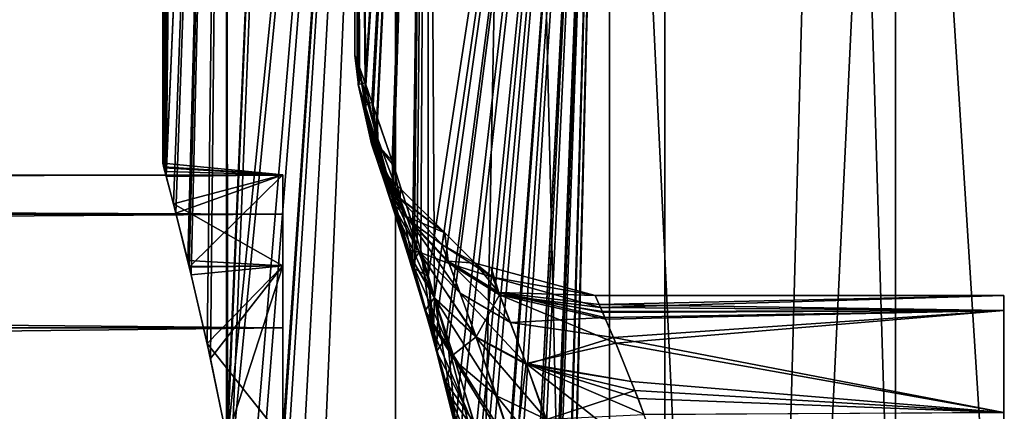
# Model space of a CAD drawing. Extents: x 0 to 200, y 18 to 95.
# Tile 208 of 256: x 159.2 to 163.3, y 87.74 to 89.37. Entities that reach past the tile are written whole.
import ezdxf

# ---------------------------------------------------------------- set-up
doc = ezdxf.new("R2010")
doc.units = 0

msp = doc.modelspace()

# ---------------------------------------------------------------- linework, layer by layer
for points in [[(159.812012, 94.527016, 46.235092), (159.799988, 94.527016, 46), (159.805054, 88.75811, 46.235542)], [(159.799988, 94.527016, 46), (159.799988, 88.777016, 46), (159.805054, 88.75811, 46.235542)], [(159.799988, 88.777016, 46), (159.799988, 94.527016, 46), (159.804092, 88.761772, 45.764431)], [(159.799988, 94.527016, 46), (159.801849, 94.527016, 45.764389), (159.804092, 88.761772, 45.764431)], [(159.804092, 88.761772, 45.764431), (159.801849, 94.527016, 45.764389), (159.809067, 88.743263, 45.478348)], [(159.801849, 94.527016, 45.764389), (159.878113, 94.527016, 44.471134), (159.809067, 88.743263, 45.478348)], [(159.812012, 94.527016, 46.235092), (159.805054, 88.75811, 46.235542), (159.813385, 88.727051, 46.622452)], [(159.809067, 88.743263, 45.478348), (159.878113, 94.527016, 44.471134), (159.814636, 88.722099, 45.378838)], [(159.878113, 94.527016, 47.528866), (159.812012, 94.527016, 46.235092), (159.813385, 88.727051, 46.622452)], [(159.878113, 94.527016, 47.528866), (159.813385, 88.727051, 46.622452), (159.813873, 88.72525, 46.644978)], [(160.065689, 94.527016, 48.810719), (159.813873, 88.72525, 46.644978), (159.854568, 88.569794, 47.278343)], [(160.065689, 94.527016, 48.810719), (159.878113, 94.527016, 47.528866), (159.813873, 88.72525, 46.644978)], [(159.814636, 88.722099, 45.378838), (160.065689, 94.527016, 43.189281), (159.844482, 88.608688, 44.845638)], [(159.878113, 94.527016, 44.471134), (160.065689, 94.527016, 43.189281), (159.814636, 88.722099, 45.378838)], [(159.844482, 88.608688, 44.845638), (160.065689, 94.527016, 43.189281), (159.904205, 88.372498, 44.234932)], [(160.065689, 94.527016, 48.810719), (159.854568, 88.569794, 47.278343), (159.910568, 88.345367, 47.806679)], [(159.904205, 88.372498, 44.234932), (160.065689, 94.527016, 43.189281), (159.910034, 88.347527, 44.192852)], [(159.910034, 88.347527, 44.192852), (160.065689, 94.527016, 43.189281), (159.984924, 88.02655, 43.651913)], [(160.065689, 94.527016, 48.810719), (159.910568, 88.345367, 47.806679), (159.918686, 88.312836, 47.883251)], [(160.065689, 94.527016, 48.810719), (159.918686, 88.312836, 47.883251), (159.998718, 87.964081, 48.433529)], [(159.984924, 88.02655, 43.651913), (160.065689, 94.527016, 43.189281), (160.065979, 87.640602, 43.189335)], [(160.065689, 94.527016, 48.810719), (159.998718, 87.964081, 48.433529), (160.067001, 87.631355, 48.810478)], [(160.068298, 87.62957, 43.176113), (160.065689, 94.527016, 43.189281), (160.069321, 87.624695, 43.170269)], [(160.065689, 94.527016, 43.189281), (160.363159, 94.527016, 41.928394), (160.069321, 87.624695, 43.170269)], [(160.065979, 87.640602, 43.189335), (160.065689, 94.527016, 43.189281), (160.068298, 87.62957, 43.176113)], [(160.363159, 94.527016, 50.071606), (160.065689, 94.527016, 48.810719), (160.067001, 87.631355, 48.810478)], [(160.363159, 94.527016, 50.071606), (160.067001, 87.631355, 48.810478), (160.068573, 87.623734, 48.819111)], [(160.363159, 94.527016, 50.071606), (160.068573, 87.623734, 48.819111), (160.085709, 87.540245, 48.913696)], [(160.069321, 87.624695, 43.170269), (160.768326, 94.527016, 40.697876), (160.152069, 87.168365, 42.769188)], [(160.363159, 94.527016, 41.928394), (160.768326, 94.527016, 40.697876), (160.069321, 87.624695, 43.170269)], [(160.768326, 94.527016, 51.302124), (160.085709, 87.540245, 48.913696), (160.176376, 87.017761, 49.339134)], [(160.768326, 94.527016, 51.302124), (160.363159, 94.527016, 50.071606), (160.085709, 87.540245, 48.913696)], [(160.152069, 87.168365, 42.769188), (160.768326, 94.527016, 40.697876), (160.231384, 86.633217, 42.429173)], [(160.768326, 94.527016, 51.302124), (160.176376, 87.017761, 49.339134), (160.23027, 86.629608, 49.564053)], [(160.768326, 94.527016, 51.302124), (160.23027, 86.629608, 49.564053), (160.251266, 86.47847, 49.65163)], [(160.231384, 86.633217, 42.429173), (160.768326, 94.527016, 40.697876), (160.234604, 86.611511, 42.415382)], [(160.234604, 86.611511, 42.415382), (160.768326, 94.527016, 40.697876), (160.299988, 86.012512, 42.159428)], [(160.768326, 94.527016, 51.302124), (160.251266, 86.47847, 49.65163), (160.299988, 86.012512, 49.840572)], [(160.299988, 83.441521, 42.159428), (160.768326, 94.527016, 40.697876), (160.768326, 68.227013, 40.697876)], [(160.768326, 94.527016, 51.302124), (160.299988, 83.441521, 49.840572), (160.768326, 68.227013, 51.302124)], [(160.299988, 86.012512, 42.159428), (160.768326, 94.527016, 40.697876), (160.299988, 83.441521, 42.159428)], [(160.768326, 94.527016, 51.302124), (160.299988, 86.012512, 49.840572), (160.299988, 83.441521, 49.840572)], [(160.768326, 68.227013, 40.697876), (161.278168, 94.527016, 39.506912), (161.88887, 68.227013, 38.36438)], [(160.768326, 94.527016, 40.697876), (161.278168, 94.527016, 39.506912), (160.768326, 68.227013, 40.697876)], [(161.278168, 94.527016, 52.493088), (160.768326, 94.527016, 51.302124), (160.768326, 68.227013, 51.302124)], [(161.88887, 68.227013, 53.63562), (161.278168, 94.527016, 52.493088), (160.768326, 68.227013, 51.302124)], [(161.278168, 94.527016, 39.506912), (161.88887, 94.527016, 38.36438), (161.88887, 68.227013, 38.36438)], [(161.88887, 94.527016, 53.63562), (161.278168, 94.527016, 52.493088), (161.88887, 68.227013, 53.63562)], [(161.88887, 68.227013, 38.36438), (162.595871, 94.527016, 37.278801), (163.393906, 68.227013, 36.258278)], [(161.88887, 94.527016, 38.36438), (162.595871, 94.527016, 37.278801), (161.88887, 68.227013, 38.36438)], [(162.595871, 94.527016, 54.721199), (161.88887, 94.527016, 53.63562), (161.88887, 68.227013, 53.63562)], [(163.393906, 68.227013, 55.741722), (162.595871, 94.527016, 54.721199), (161.88887, 68.227013, 53.63562)], [(162.595871, 94.527016, 37.278801), (163.393906, 94.527016, 36.258278), (163.393906, 68.227013, 36.258278)], [(163.393906, 94.527016, 55.741722), (162.595871, 94.527016, 54.721199), (163.393906, 68.227013, 55.741722)], [(160.599991, 89.22702, 46), (160.604355, 93.22702, 46.352154), (160.609055, 89.202255, 46.352032)], [(160.604355, 93.22702, 45.647846), (160.599991, 93.22702, 46), (160.608688, 89.20327, 45.647953)], [(160.599991, 93.22702, 46), (160.599991, 89.22702, 46), (160.608688, 89.20327, 45.647953)], [(160.599991, 93.22702, 46), (160.604355, 93.22702, 46.352154), (160.599991, 89.22702, 46)], [(160.604355, 93.22702, 46.352154), (160.902222, 93.22702, 48.914059), (160.645737, 89.100182, 47.078079)], [(160.618774, 89.175697, 46.729759), (160.604355, 93.22702, 46.352154), (160.645737, 89.100182, 47.078079)], [(160.604355, 93.22702, 45.647846), (160.617294, 89.179787, 45.299702), (160.641754, 89.11142, 44.971428)], [(160.902222, 93.22702, 43.085941), (160.604355, 93.22702, 45.647846), (160.641754, 89.11142, 44.971428)], [(160.613983, 89.188797, 46.543457), (160.604355, 93.22702, 46.352154), (160.618774, 89.175697, 46.729759)], [(160.604355, 93.22702, 45.647846), (160.612793, 89.19207, 45.48188), (160.617294, 89.179787, 45.299702)], [(160.609055, 89.202255, 46.352032), (160.604355, 93.22702, 46.352154), (160.613983, 89.188797, 46.543457)], [(160.604355, 93.22702, 45.647846), (160.608688, 89.20327, 45.647953), (160.612793, 89.19207, 45.48188)], [(160.902222, 93.22702, 43.085941), (160.641754, 89.11142, 44.971428), (160.670166, 89.032021, 44.590172)], [(160.645737, 89.100182, 47.078079), (160.902222, 93.22702, 48.914059), (160.675461, 89.016968, 47.461868)], [(160.902222, 93.22702, 43.085941), (160.670166, 89.032021, 44.590172), (160.691544, 88.96981, 44.418041)], [(160.675461, 89.016968, 47.461868), (160.902222, 93.22702, 48.914059), (160.693329, 88.964783, 47.601788)], [(160.902222, 93.22702, 43.085941), (160.691544, 88.96981, 44.418041), (160.75441, 88.786774, 43.911648)], [(160.693329, 88.964783, 47.601788), (160.902222, 93.22702, 48.914059), (160.761215, 88.766418, 48.133587)], [(160.902222, 93.22702, 43.085941), (160.75441, 88.786774, 43.911648), (160.759018, 88.772476, 43.884693)], [(160.902222, 93.22702, 43.085941), (160.759018, 88.772476, 43.884693), (160.847321, 88.49852, 43.368073)], [(160.761215, 88.766418, 48.133587), (160.902222, 93.22702, 48.914059), (160.84053, 88.518272, 48.585701)], [(160.84053, 88.518272, 48.585701), (160.902222, 93.22702, 48.914059), (160.873459, 88.41526, 48.77338)], [(160.902222, 93.22702, 43.085941), (160.847321, 88.49852, 43.368073), (160.858337, 88.464348, 43.303631)], [(160.902222, 93.22702, 43.085941), (160.858337, 88.464348, 43.303631), (160.904938, 88.306129, 43.086529)], [(160.873459, 88.41526, 48.77338), (160.902222, 93.22702, 48.914059), (160.90416, 88.309898, 48.913635)], [(160.902222, 93.22702, 48.914059), (161.658554, 93.22702, 51.379829), (160.930557, 88.219276, 49.034256)], [(160.90416, 88.309898, 48.913635), (160.902222, 93.22702, 48.914059), (160.930557, 88.219276, 49.034256)], [(161.658554, 93.22702, 40.620171), (160.902222, 93.22702, 43.085941), (160.904938, 88.306129, 43.086529)], [(161.658554, 93.22702, 40.620171), (160.904938, 88.306129, 43.086529), (160.946259, 88.165787, 42.89394)], [(160.930557, 88.219276, 49.034256), (161.658554, 93.22702, 51.379829), (160.988373, 88.020882, 49.298344)], [(161.658554, 93.22702, 40.620171), (160.946259, 88.165787, 42.89394), (160.979492, 88.052948, 42.739094)], [(161.658554, 93.22702, 40.620171), (160.979492, 88.052948, 42.739094), (161.049805, 87.780029, 42.464622)], [(160.988373, 88.020882, 49.298344), (161.658554, 93.22702, 51.379829), (161.032623, 87.850212, 49.471649)], [(161.032623, 87.850212, 49.471649), (161.658554, 93.22702, 51.379829), (161.097549, 87.599731, 49.725998)], [(161.658554, 93.22702, 40.620171), (161.049805, 87.780029, 42.464622), (161.114044, 87.530701, 42.213867)], [(161.097549, 87.599731, 49.725998), (161.658554, 93.22702, 51.379829), (161.135071, 87.430954, 49.856598)], [(161.658554, 93.22702, 40.620171), (161.114044, 87.530701, 42.213867), (161.153, 87.354057, 42.079163)], [(161.135071, 87.430954, 49.856598), (161.658554, 93.22702, 51.379829), (161.209564, 87.095917, 50.115845)], [(161.658554, 93.22702, 40.620171), (161.153, 87.354057, 42.079163), (161.205521, 87.115868, 41.897507)], [(161.658554, 93.22702, 40.620171), (161.205521, 87.115868, 41.897507), (161.249222, 86.871971, 41.758892)], [(161.209564, 87.095917, 50.115845), (161.658554, 93.22702, 51.379829), (161.232285, 86.968254, 50.187782)], [(161.232285, 86.968254, 50.187782), (161.658554, 93.22702, 51.379829), (161.311508, 86.523209, 50.438553)], [(161.658554, 93.22702, 40.620171), (161.249222, 86.871971, 41.758892), (161.310272, 86.53112, 41.565178)], [(161.658554, 93.22702, 40.620171), (161.310272, 86.53112, 41.565178), (161.332764, 86.356163, 41.498749)], [(161.311508, 86.523209, 50.438553), (161.658554, 93.22702, 51.379829), (161.318634, 86.468689, 50.45966)], [(161.318634, 86.468689, 50.45966), (161.658554, 93.22702, 51.379829), (161.383423, 85.973358, 50.651405)], [(161.658554, 93.22702, 40.620171), (161.332764, 86.356163, 41.498749), (161.389893, 85.911697, 41.329987)], [(161.383423, 85.973358, 50.651405), (161.658554, 93.22702, 51.379829), (161.387268, 85.925179, 50.662323)], [(161.387268, 85.925179, 50.662323), (161.658554, 93.22702, 51.379829), (161.434692, 85.332176, 50.796741)], [(161.658554, 93.22702, 40.620171), (161.389893, 85.911697, 41.329987), (161.397583, 85.812981, 41.308197)], [(161.658554, 93.22702, 40.620171), (161.397583, 85.812981, 41.308197), (161.433777, 85.349113, 41.205795)], [(161.658554, 93.22702, 40.620171), (161.433777, 85.349113, 41.205795), (161.436356, 85.247108, 41.198639)], [(161.434692, 85.332176, 50.796741), (161.658554, 93.22702, 51.379829), (161.45015, 84.783119, 50.839645)], [(161.658554, 93.22702, 40.620171), (161.436356, 85.247108, 41.198639), (161.450546, 84.686218, 41.159286)], [(161.45015, 84.783119, 50.839645), (161.658554, 93.22702, 51.379829), (161.450531, 84.769722, 50.840694)], [(161.450531, 84.769722, 50.840694), (161.658554, 93.22702, 51.379829), (161.658554, 68.227013, 51.379829)], [(161.658554, 93.22702, 40.620171), (161.450546, 84.686218, 41.159286), (161.658554, 68.227013, 40.620171)], [(162.848434, 93.22702, 38.331882), (161.658554, 68.227013, 40.620171), (162.848434, 68.227013, 38.331882)], [(162.848434, 93.22702, 38.331882), (161.658554, 93.22702, 40.620171), (161.658554, 68.227013, 40.620171)], [(161.658554, 93.22702, 51.379829), (162.848434, 68.227013, 53.668121), (161.658554, 68.227013, 51.379829)], [(161.658554, 93.22702, 51.379829), (162.848434, 93.22702, 53.668121), (162.848434, 68.227013, 53.668121)], [(164.432587, 93.22702, 36.296562), (162.848434, 68.227013, 38.331882), (164.432587, 68.227013, 36.296562)], [(164.432587, 93.22702, 36.296562), (162.848434, 93.22702, 38.331882), (162.848434, 68.227013, 38.331882)], [(162.848434, 93.22702, 53.668121), (164.432587, 68.227013, 55.703442), (162.848434, 68.227013, 53.668121)], [(162.848434, 93.22702, 53.668121), (164.432587, 93.22702, 55.703442), (164.432587, 68.227013, 55.703442)], [(160.623581, 89.138962, 46), (160.599991, 89.22702, 46), (160.614792, 89.10157, 46.533035)], [(160.599991, 89.22702, 46), (160.609055, 89.202255, 46.352032), (160.614792, 89.10157, 46.533035)], [(160.608688, 89.20327, 45.647953), (160.599991, 89.22702, 46), (160.623581, 89.138962, 46)], [(160.608688, 89.20327, 45.647953), (160.623581, 89.138962, 46), (160.613846, 89.104485, 45.491821)], [(160.612793, 89.19207, 45.48188), (160.608688, 89.20327, 45.647953), (160.613846, 89.104485, 45.491821)], [(160.609055, 89.202255, 46.352032), (160.613983, 89.188797, 46.543457), (160.614792, 89.10157, 46.533035)], [(160.617294, 89.179787, 45.299702), (160.612793, 89.19207, 45.48188), (160.613846, 89.104485, 45.491821)], [(160.613983, 89.188797, 46.543457), (160.618774, 89.175697, 46.729759), (160.614792, 89.10157, 46.533035)], [(160.641754, 89.11142, 44.971428), (160.617294, 89.179787, 45.299702), (160.613846, 89.104485, 45.491821)], [(160.614792, 89.10157, 46.533035), (160.618774, 89.175697, 46.729759), (160.645416, 89.005989, 47.056343)], [(160.618774, 89.175697, 46.729759), (160.645737, 89.100182, 47.078079), (160.645416, 89.005989, 47.056343)], [(160.613846, 89.104485, 45.491821), (160.623581, 89.138962, 46), (160.668304, 88.861328, 45.52002)], [(160.641754, 89.11142, 44.971428), (160.613846, 89.104485, 45.491821), (160.641724, 89.017563, 44.992027)], [(160.613846, 89.104485, 45.491821), (160.668304, 88.861328, 45.52002), (160.696091, 88.779221, 45.047958)], [(160.641724, 89.017563, 44.992027), (160.613846, 89.104485, 45.491821), (160.696091, 88.779221, 45.047958)], [(160.623581, 89.138962, 46), (160.614792, 89.10157, 46.533035), (160.66925, 88.858574, 46.503456)], [(160.688431, 88.89695, 46), (160.623581, 89.138962, 46), (160.66925, 88.858574, 46.503456)], [(160.623581, 89.138962, 46), (160.688431, 88.89695, 46), (160.668304, 88.861328, 45.52002)], [(160.670166, 89.032021, 44.590172), (160.641754, 89.11142, 44.971428), (160.641724, 89.017563, 44.992027)], [(160.614792, 89.10157, 46.533035), (160.645416, 89.005989, 47.056343), (160.66925, 88.858574, 46.503456)], [(160.645416, 89.005989, 47.056343), (160.645737, 89.100182, 47.078079), (160.694626, 88.849342, 47.561291)], [(160.645737, 89.100182, 47.078079), (160.675461, 89.016968, 47.461868), (160.694626, 88.849342, 47.561291)], [(160.670166, 89.032021, 44.590172), (160.641724, 89.017563, 44.992027), (160.692474, 88.856285, 44.457317)], [(160.691544, 88.96981, 44.418041), (160.670166, 89.032021, 44.590172), (160.692474, 88.856285, 44.457317)], [(160.641724, 89.017563, 44.992027), (160.696091, 88.779221, 45.047958), (160.746658, 88.626884, 44.542931)], [(160.692474, 88.856285, 44.457317), (160.641724, 89.017563, 44.992027), (160.746658, 88.626884, 44.542931)], [(160.645416, 89.005989, 47.056343), (160.694626, 88.849342, 47.561291), (160.699768, 88.768288, 46.997723)], [(160.66925, 88.858574, 46.503456), (160.645416, 89.005989, 47.056343), (160.699768, 88.768288, 46.997723)], [(160.675461, 89.016968, 47.461868), (160.693329, 88.964783, 47.601788), (160.694626, 88.849342, 47.561291)], [(160.691544, 88.96981, 44.418041), (160.692474, 88.856285, 44.457317), (160.75441, 88.786774, 43.911648)], [(160.694626, 88.849342, 47.561291), (160.693329, 88.964783, 47.601788), (160.761215, 88.766418, 48.133587)], [(160.668304, 88.861328, 45.52002), (160.688431, 88.89695, 46), (160.78685, 88.632401, 45.549026)], [(160.696091, 88.779221, 45.047958), (160.668304, 88.861328, 45.52002), (160.814407, 88.555595, 45.105343)], [(160.668304, 88.861328, 45.52002), (160.78685, 88.632401, 45.549026), (160.814407, 88.555595, 45.105343)], [(160.688431, 88.89695, 46), (160.66925, 88.858574, 46.503456), (160.733963, 88.727013, 46)], [(160.733963, 88.727013, 46), (160.66925, 88.858574, 46.503456), (160.787766, 88.629814, 46.473034)], [(160.66925, 88.858574, 46.503456), (160.699768, 88.768288, 46.997723), (160.787766, 88.629814, 46.473034)], [(160.688431, 88.89695, 46), (160.733963, 88.727013, 46), (160.78685, 88.632401, 45.549026)], [(160.692474, 88.856285, 44.457317), (160.746658, 88.626884, 44.542931), (160.814804, 88.41494, 44.066799)], [(160.760803, 88.631897, 43.953205), (160.692474, 88.856285, 44.457317), (160.814804, 88.41494, 44.066799)], [(160.75441, 88.786774, 43.911648), (160.692474, 88.856285, 44.457317), (160.760803, 88.631897, 43.953205)], [(160.694626, 88.849342, 47.561291), (160.759506, 88.636253, 48.03849), (160.74881, 88.620323, 47.474644)], [(160.699768, 88.768288, 46.997723), (160.694626, 88.849342, 47.561291), (160.74881, 88.620323, 47.474644)], [(160.694626, 88.849342, 47.561291), (160.761215, 88.766418, 48.133587), (160.759506, 88.636253, 48.03849)], [(159.805054, 88.75811, 46.235542), (159.799988, 88.777016, 46), (160.299988, 88.728874, 45.377403)], [(159.799988, 88.777016, 46), (159.804092, 88.761772, 45.764431), (160.299988, 88.728874, 45.377403)], [(160.746658, 88.626884, 44.542931), (160.696091, 88.779221, 45.047958), (160.864609, 88.412994, 44.630329)], [(160.696091, 88.779221, 45.047958), (160.814407, 88.555595, 45.105343), (160.864609, 88.412994, 44.630329)], [(160.759018, 88.772476, 43.884693), (160.75441, 88.786774, 43.911648), (160.760803, 88.631897, 43.953205)], [(159.804092, 88.761772, 45.764431), (159.809067, 88.743263, 45.478348), (160.299988, 88.728874, 45.377403)], [(159.805054, 88.75811, 46.235542), (160.299988, 88.728874, 46.622597), (159.813385, 88.727051, 46.622452)], [(160.299988, 88.728874, 46.622597), (159.805054, 88.75811, 46.235542), (160.299988, 88.728874, 45.377403)], [(160.299988, 88.728874, 45.377403), (159.809067, 88.743263, 45.478348), (159.814636, 88.722099, 45.378838)], [(160.787766, 88.629814, 46.473034), (160.699768, 88.768288, 46.997723), (160.818039, 88.545357, 46.937607)], [(160.699768, 88.768288, 46.997723), (160.74881, 88.620323, 47.474644), (160.818039, 88.545357, 46.937607)], [(160.759018, 88.772476, 43.884693), (160.760803, 88.631897, 43.953205), (160.845703, 88.339531, 43.471405)], [(160.847321, 88.49852, 43.368073), (160.759018, 88.772476, 43.884693), (160.845703, 88.339531, 43.471405)], [(160.759506, 88.636253, 48.03849), (160.761215, 88.766418, 48.133587), (160.84053, 88.518272, 48.585701)], [(130.5, 88.686302, 45.43074), (160.299988, 88.727013, 46), (160.299988, 88.564987, 44.87307)], [(160.299988, 88.727013, 46), (130.5, 88.686302, 46.56926), (160.299988, 88.564987, 47.12693)], [(130.5, 88.727013, 46), (160.299988, 88.727013, 46), (130.5, 88.686302, 45.43074)], [(160.299988, 88.727013, 46), (130.5, 88.727013, 46), (130.5, 88.686302, 46.56926)], [(159.813385, 88.727051, 46.622452), (160.299988, 88.728874, 46.622597), (159.813873, 88.72525, 46.644978)], [(159.813873, 88.72525, 46.644978), (160.299988, 88.728874, 46.622597), (159.854568, 88.569794, 47.278343)], [(160.299988, 88.728874, 45.377403), (159.814636, 88.722099, 45.378838), (159.844482, 88.608688, 44.845638)], [(160.299988, 88.728874, 45.377403), (159.844482, 88.608688, 44.845638), (160.299988, 88.350586, 44.191067)], [(159.854568, 88.569794, 47.278343), (160.299988, 88.728874, 46.622597), (159.910568, 88.345367, 47.806679)], [(160.299988, 88.728874, 46.622597), (160.299988, 88.350586, 47.808933), (159.910568, 88.345367, 47.806679)], [(160.299988, 88.728874, 45.377403), (160.299988, 88.350586, 44.191067), (160.299988, 87.362961, 44.5676)], [(160.299988, 87.709969, 45.680611), (160.299988, 88.728874, 45.377403), (160.299988, 87.362961, 44.5676)], [(160.299988, 88.728874, 46.622597), (160.299988, 87.727013, 46), (160.299988, 87.673538, 46.56485)], [(160.299988, 88.350586, 47.808933), (160.299988, 88.728874, 46.622597), (160.299988, 87.673538, 46.56485)], [(160.299988, 88.728874, 46.622597), (160.299988, 88.728874, 45.377403), (160.299988, 87.709969, 45.680611)], [(160.299988, 87.727013, 46), (160.299988, 88.728874, 46.622597), (160.299988, 87.709969, 45.680611)], [(160.299988, 87.727013, 46), (160.299988, 88.727013, 46), (160.299988, 87.690079, 46.469303)], [(160.299988, 88.727013, 46), (160.299988, 88.564987, 47.12693), (160.299988, 87.690079, 46.469303)], [(160.299988, 88.564987, 44.87307), (160.299988, 88.727013, 46), (160.299988, 87.727013, 46)], [(160.790054, 88.670921, 46), (160.733963, 88.727013, 46), (160.787766, 88.629814, 46.473034)], [(160.733963, 88.727013, 46), (160.790054, 88.670921, 46), (160.78685, 88.632401, 45.549026)], [(130.5, 88.686302, 45.43074), (160.299988, 88.564987, 44.87307), (130.5, 88.564987, 44.87307)], [(160.299988, 88.564987, 47.12693), (130.5, 88.686302, 46.56926), (130.5, 88.564987, 47.12693)], [(160.78685, 88.632401, 45.549026), (160.790054, 88.670921, 46), (160.973419, 88.487564, 46)], [(160.790054, 88.670921, 46), (160.787766, 88.629814, 46.473034), (160.973419, 88.487564, 46)], [(160.814804, 88.41494, 44.066799), (160.746658, 88.626884, 44.542931), (160.932343, 88.214401, 44.181992)], [(160.746658, 88.626884, 44.542931), (160.864609, 88.412994, 44.630329), (160.932343, 88.214401, 44.181992)], [(160.74881, 88.620323, 47.474644), (160.759506, 88.636253, 48.03849), (160.813507, 88.419052, 47.925354)], [(160.818039, 88.545357, 46.937607), (160.74881, 88.620323, 47.474644), (160.866745, 88.406845, 47.386208)], [(160.74881, 88.620323, 47.474644), (160.813507, 88.419052, 47.925354), (160.866745, 88.406845, 47.386208)], [(160.759506, 88.636253, 48.03849), (160.84053, 88.518272, 48.585701), (160.838013, 88.366737, 48.489223)], [(160.813507, 88.419052, 47.925354), (160.759506, 88.636253, 48.03849), (160.838013, 88.366737, 48.489223)], [(160.760803, 88.631897, 43.953205), (160.814804, 88.41494, 44.066799), (160.899536, 88.138794, 43.611755)], [(160.845703, 88.339531, 43.471405), (160.760803, 88.631897, 43.953205), (160.899536, 88.138794, 43.611755)], [(160.814407, 88.555595, 45.105343), (160.78685, 88.632401, 45.549026), (160.973419, 88.487564, 46)], [(160.973419, 88.487564, 46), (160.787766, 88.629814, 46.473034), (160.961777, 88.439209, 46.444798)], [(160.787766, 88.629814, 46.473034), (160.818039, 88.545357, 46.937607), (160.961777, 88.439209, 46.444798)], [(159.844482, 88.608688, 44.845638), (159.904205, 88.372498, 44.234932), (160.299988, 88.350586, 44.191067)], [(130.5, 88.365547, 44.338341), (160.299988, 88.564987, 44.87307), (160.299988, 88.092033, 43.837437)], [(160.299988, 88.564987, 47.12693), (130.5, 88.365547, 47.661659), (160.299988, 88.092033, 48.162563)], [(130.5, 88.564987, 44.87307), (160.299988, 88.564987, 44.87307), (130.5, 88.365547, 44.338341)], [(160.299988, 88.564987, 47.12693), (130.5, 88.564987, 47.12693), (130.5, 88.365547, 47.661659)], [(160.299988, 87.690079, 46.469303), (160.299988, 88.564987, 47.12693), (160.299988, 87.40004, 47.361973)], [(160.299988, 88.564987, 47.12693), (160.299988, 88.092033, 48.162563), (160.299988, 87.40004, 47.361973)], [(160.299988, 88.092033, 43.837437), (160.299988, 88.564987, 44.87307), (160.299988, 87.690079, 45.530697)], [(160.299988, 88.564987, 44.87307), (160.299988, 87.727013, 46), (160.299988, 87.690079, 45.530697)], [(160.864609, 88.412994, 44.630329), (160.814407, 88.555595, 45.105343), (161.037766, 88.237061, 44.710773)], [(160.814407, 88.555595, 45.105343), (160.988098, 88.370064, 45.158451), (161.037766, 88.237061, 44.710773)], [(160.814407, 88.555595, 45.105343), (160.973419, 88.487564, 46), (160.988098, 88.370064, 45.158451)], [(160.818039, 88.545357, 46.937607), (160.866745, 88.406845, 47.386208), (160.991699, 88.360519, 46.881992)], [(160.961777, 88.439209, 46.444798), (160.818039, 88.545357, 46.937607), (160.991699, 88.360519, 46.881992)], [(160.84053, 88.518272, 48.585701), (160.873459, 88.41526, 48.77338), (160.838013, 88.366737, 48.489223)], [(160.858337, 88.464348, 43.303631), (160.847321, 88.49852, 43.368073), (160.845703, 88.339531, 43.471405)], [(160.858337, 88.464348, 43.303631), (160.845703, 88.339531, 43.471405), (160.904938, 88.306129, 43.086529)], [(160.973419, 88.487564, 46), (160.961777, 88.439209, 46.444798), (161.099991, 88.360992, 46)], [(160.988098, 88.370064, 45.158451), (160.973419, 88.487564, 46), (161.099991, 88.360992, 46)], [(160.813507, 88.419052, 47.925354), (160.838013, 88.366737, 48.489223), (160.891846, 88.16449, 48.351059)], [(160.931046, 88.218254, 47.810616), (160.813507, 88.419052, 47.925354), (160.891846, 88.16449, 48.351059)], [(160.866745, 88.406845, 47.386208), (160.813507, 88.419052, 47.925354), (160.931046, 88.218254, 47.810616)], [(160.899536, 88.138794, 43.611755), (160.814804, 88.41494, 44.066799), (161.016693, 87.955322, 43.752869)], [(160.814804, 88.41494, 44.066799), (160.932343, 88.214401, 44.181992), (161.016693, 87.955322, 43.752869)], [(160.838013, 88.366737, 48.489223), (160.873459, 88.41526, 48.77338), (160.924805, 88.050491, 48.898708)], [(160.864609, 88.412994, 44.630329), (161.037766, 88.237061, 44.710773), (161.104904, 88.05143, 44.287216)], [(160.932343, 88.214401, 44.181992), (160.864609, 88.412994, 44.630329), (161.104904, 88.05143, 44.287216)], [(160.866745, 88.406845, 47.386208), (160.931046, 88.218254, 47.810616), (161.103622, 88.055023, 47.705784)], [(160.991699, 88.360519, 46.881992), (160.866745, 88.406845, 47.386208), (161.103622, 88.055023, 47.705784)], [(160.873459, 88.41526, 48.77338), (160.90416, 88.309898, 48.913635), (160.924805, 88.050491, 48.898708)], [(160.961777, 88.439209, 46.444798), (160.991699, 88.360519, 46.881992), (161.171951, 88.303337, 46.421368)], [(161.099991, 88.360992, 46), (160.961777, 88.439209, 46.444798), (161.171951, 88.303337, 46.421368)], [(130.5, 88.365547, 44.338341), (160.299988, 88.092033, 43.837437), (130.5, 88.092033, 43.837437)], [(160.299988, 88.092033, 48.162563), (130.5, 88.365547, 47.661659), (130.5, 88.092033, 48.162563)], [(160.299988, 88.350586, 44.191067), (159.904205, 88.372498, 44.234932), (159.910034, 88.347527, 44.192852)], [(160.891846, 88.16449, 48.351059), (160.838013, 88.366737, 48.489223), (160.924805, 88.050491, 48.898708)], [(160.988098, 88.370064, 45.158451), (161.197891, 88.238762, 45.202362), (161.246918, 88.114288, 44.776833)], [(161.037766, 88.237061, 44.710773), (160.988098, 88.370064, 45.158451), (161.246918, 88.114288, 44.776833)], [(160.988098, 88.370064, 45.158451), (161.099991, 88.360992, 46), (161.197891, 88.238762, 45.202362)], [(160.299988, 88.350586, 44.191067), (159.910034, 88.347527, 44.192852), (159.984924, 88.02655, 43.651913)], [(159.910568, 88.345367, 47.806679), (160.299988, 88.350586, 47.808933), (159.918686, 88.312836, 47.883251)], [(159.918686, 88.312836, 47.883251), (160.299988, 88.350586, 47.808933), (159.998718, 87.964081, 48.433529)], [(160.299988, 88.350586, 44.191067), (159.984924, 88.02655, 43.651913), (160.299988, 87.629761, 43.175724)], [(159.998718, 87.964081, 48.433529), (160.299988, 88.350586, 47.808933), (160.067001, 87.631355, 48.810478)], [(160.067001, 87.631355, 48.810478), (160.299988, 88.350586, 47.808933), (160.299988, 87.629761, 48.824276)], [(160.299988, 88.350586, 44.191067), (160.299988, 87.629761, 43.175724), (160.299988, 86.617874, 43.670914)], [(160.299988, 87.362961, 44.5676), (160.299988, 88.350586, 44.191067), (160.299988, 86.617874, 43.670914)], [(160.299988, 88.350586, 47.808933), (160.299988, 87.513954, 47.110634), (160.299988, 87.255577, 47.61459)], [(160.299988, 87.629761, 48.824276), (160.299988, 88.350586, 47.808933), (160.299988, 87.255577, 47.61459)], [(160.299988, 88.350586, 47.808933), (160.299988, 87.558105, 46.959667), (160.299988, 87.513954, 47.110634)], [(160.299988, 88.350586, 47.808933), (160.299988, 87.673538, 46.56485), (160.299988, 87.558105, 46.959667)], [(160.845703, 88.339531, 43.471405), (160.899536, 88.138794, 43.611755), (160.993393, 87.812378, 43.202099)], [(160.939682, 87.993935, 43.037655), (160.845703, 88.339531, 43.471405), (160.993393, 87.812378, 43.202099)], [(160.904938, 88.306129, 43.086529), (160.845703, 88.339531, 43.471405), (160.939682, 87.993935, 43.037655)], [(161.201447, 88.229836, 46.836029), (160.991699, 88.360519, 46.881992), (161.103622, 88.055023, 47.705784)], [(161.171951, 88.303337, 46.421368), (160.991699, 88.360519, 46.881992), (161.201447, 88.229836, 46.836029)], [(161.099991, 88.360992, 46), (161.165985, 88.3433, 46), (161.197891, 88.238762, 45.202362)], [(161.165985, 88.3433, 46), (161.099991, 88.360992, 46), (161.171951, 88.303337, 46.421368)], [(161.197891, 88.238762, 45.202362), (161.165985, 88.3433, 46), (161.599991, 88.227013, 46)], [(161.165985, 88.3433, 46), (161.171951, 88.303337, 46.421368), (161.599991, 88.227013, 46)], [(160.90416, 88.309898, 48.913635), (160.930557, 88.219276, 49.034256), (160.924805, 88.050491, 48.898708)], [(160.946259, 88.165787, 42.89394), (160.904938, 88.306129, 43.086529), (160.939682, 87.993935, 43.037655)], [(161.171951, 88.303337, 46.421368), (161.201447, 88.229836, 46.836029), (161.621613, 88.177376, 46.587345)], [(161.599991, 88.227013, 46), (161.171951, 88.303337, 46.421368), (161.621613, 88.177376, 46.587345)], [(160.931046, 88.218254, 47.810616), (160.891846, 88.16449, 48.351059), (161.009033, 87.979431, 48.212032)], [(160.924805, 88.050491, 48.898708), (160.930557, 88.219276, 49.034256), (161.021484, 87.668243, 49.286163)], [(160.930557, 88.219276, 49.034256), (160.988373, 88.020882, 49.298344), (161.021484, 87.668243, 49.286163)], [(161.103622, 88.055023, 47.705784), (160.931046, 88.218254, 47.810616), (161.009033, 87.979431, 48.212032)], [(160.932343, 88.214401, 44.181992), (161.104904, 88.05143, 44.287216), (161.188675, 87.808571, 43.880512)], [(161.016693, 87.955322, 43.752869), (160.932343, 88.214401, 44.181992), (161.188675, 87.808571, 43.880512)], [(161.104904, 88.05143, 44.287216), (161.037766, 88.237061, 44.710773), (161.313324, 87.939987, 44.372795)], [(161.037766, 88.237061, 44.710773), (161.246918, 88.114288, 44.776833), (161.313324, 87.939987, 44.372795)], [(161.201447, 88.229836, 46.836029), (161.103622, 88.055023, 47.705784), (161.312057, 87.943375, 47.620514)], [(161.197891, 88.238762, 45.202362), (161.639603, 88.135033, 45.257507), (161.246918, 88.114288, 44.776833)], [(161.197891, 88.238762, 45.202362), (161.63063, 88.15609, 45.346283), (161.639603, 88.135033, 45.257507)], [(161.197891, 88.238762, 45.202362), (161.616669, 88.188789, 45.484119), (161.63063, 88.15609, 45.346283)], [(161.197891, 88.238762, 45.202362), (161.599991, 88.227013, 46), (161.616669, 88.188789, 45.484119)], [(161.685013, 88.028099, 47.163116), (161.201447, 88.229836, 46.836029), (161.312057, 87.943375, 47.620514)], [(161.642654, 88.127823, 46.778492), (161.201447, 88.229836, 46.836029), (161.685013, 88.028099, 47.163116)], [(161.629013, 88.159966, 46.654526), (161.201447, 88.229836, 46.836029), (161.642654, 88.127823, 46.778492)], [(161.621613, 88.177376, 46.587345), (161.201447, 88.229836, 46.836029), (161.629013, 88.159966, 46.654526)], [(163.299988, 88.227013, 46), (161.599991, 88.227013, 46), (161.621613, 88.177376, 46.587345)], [(161.599991, 88.227013, 46), (163.299988, 88.227013, 46), (161.616669, 88.188789, 45.484119)], [(161.616669, 88.188789, 45.484119), (163.299988, 88.227013, 46), (163.299988, 88.165016, 45.344166)], [(163.299988, 88.227013, 46), (161.621613, 88.177376, 46.587345), (163.299988, 88.165016, 46.655834)], [(163.299988, 88.227013, 46), (163.299988, 88.165016, 46.655834), (163.299988, 87.680428, 46.443939)], [(163.299988, 87.721626, 46.178375), (163.299988, 88.227013, 46), (163.299988, 87.680428, 46.443939)], [(163.299988, 88.165016, 45.344166), (163.299988, 88.227013, 46), (163.299988, 87.721626, 46.178375)], [(160.891846, 88.16449, 48.351059), (160.924805, 88.050491, 48.898708), (160.978516, 87.865791, 48.737797)], [(161.009033, 87.979431, 48.212032), (160.891846, 88.16449, 48.351059), (160.978516, 87.865791, 48.737797)], [(160.979492, 88.052948, 42.739094), (160.946259, 88.165787, 42.89394), (160.939682, 87.993935, 43.037655)], [(161.616669, 88.188789, 45.484119), (163.299988, 88.165016, 45.344166), (161.63063, 88.15609, 45.346283)], [(163.299988, 88.165016, 46.655834), (161.621613, 88.177376, 46.587345), (161.629013, 88.159966, 46.654526)], [(163.299988, 88.165016, 46.655834), (161.629013, 88.159966, 46.654526), (161.642654, 88.127823, 46.778492)], [(161.63063, 88.15609, 45.346283), (163.299988, 88.165016, 45.344166), (161.639603, 88.135033, 45.257507)], [(161.639603, 88.135033, 45.257507), (163.299988, 88.165016, 45.344166), (161.675171, 88.051682, 44.906097)], [(163.299988, 88.165016, 46.655834), (161.642654, 88.127823, 46.778492), (161.685013, 88.028099, 47.163116)], [(161.675171, 88.051682, 44.906097), (163.299988, 88.165016, 45.344166), (163.299988, 87.739616, 44.218353)], [(163.299988, 88.165016, 46.655834), (161.685013, 88.028099, 47.163116), (163.299988, 87.739616, 47.781647)], [(163.299988, 87.634621, 46.739193), (163.299988, 88.165016, 46.655834), (163.299988, 87.442642, 47.275158)], [(163.299988, 88.165016, 46.655834), (163.299988, 87.739616, 47.781647), (163.299988, 87.442642, 47.275158)], [(163.299988, 88.165016, 45.344166), (163.299988, 87.670517, 45.472576), (163.299988, 87.58049, 45.074387)], [(163.299988, 87.739616, 44.218353), (163.299988, 88.165016, 45.344166), (163.299988, 87.58049, 45.074387)], [(163.299988, 87.677933, 46.460007), (163.299988, 88.165016, 46.655834), (163.299988, 87.634621, 46.739193)], [(163.299988, 88.165016, 45.344166), (163.299988, 87.70182, 45.611084), (163.299988, 87.670517, 45.472576)], [(163.299988, 87.680428, 46.443939), (163.299988, 88.165016, 46.655834), (163.299988, 87.677933, 46.460007)], [(163.299988, 88.165016, 45.344166), (163.299988, 87.721626, 46.178375), (163.299988, 87.70182, 45.611084)], [(160.993393, 87.812378, 43.202099), (160.899536, 88.138794, 43.611755), (161.110291, 87.648575, 43.365829)], [(160.899536, 88.138794, 43.611755), (161.016693, 87.955322, 43.752869), (161.110291, 87.648575, 43.365829)], [(161.246918, 88.114288, 44.776833), (161.639603, 88.135033, 45.257507), (161.675171, 88.051682, 44.906097)], [(130.5, 87.750015, 43.380558), (160.299988, 88.092033, 43.837437), (160.299988, 87.346458, 42.977001)], [(160.299988, 88.092033, 48.162563), (130.5, 87.750015, 48.619442), (160.299988, 87.346458, 49.022999)], [(130.5, 88.092033, 43.837437), (160.299988, 88.092033, 43.837437), (130.5, 87.750015, 43.380558)], [(160.299988, 88.092033, 48.162563), (130.5, 88.092033, 48.162563), (130.5, 87.750015, 48.619442)], [(160.299988, 87.40004, 47.361973), (160.299988, 88.092033, 48.162563), (160.299988, 86.848335, 48.121319)], [(160.299988, 88.092033, 48.162563), (160.299988, 87.346458, 49.022999), (160.299988, 86.848335, 48.121319)], [(160.299988, 88.092033, 43.837437), (160.299988, 87.40004, 44.638027), (160.299988, 87.346458, 42.977001)], [(160.299988, 88.092033, 43.837437), (160.299988, 87.690079, 45.530697), (160.299988, 87.40004, 44.638027)], [(161.246918, 88.114288, 44.776833), (161.675171, 88.051682, 44.906097), (161.313324, 87.939987, 44.372795)], [(160.978516, 87.865791, 48.737797), (160.924805, 88.050491, 48.898708), (161.021484, 87.668243, 49.286163)], [(160.979492, 88.052948, 42.739094), (160.939682, 87.993935, 43.037655), (161.049805, 87.780029, 42.464622)], [(161.103622, 88.055023, 47.705784), (161.009033, 87.979431, 48.212032), (161.26709, 87.56736, 48.433567)], [(161.312057, 87.943375, 47.620514), (161.103622, 88.055023, 47.705784), (161.26709, 87.56736, 48.433567)], [(161.104904, 88.05143, 44.287216), (161.313324, 87.939987, 44.372795), (161.396408, 87.710999, 43.983013)], [(161.188675, 87.808571, 43.880512), (161.104904, 88.05143, 44.287216), (161.396408, 87.710999, 43.983013)], [(161.313324, 87.939987, 44.372795), (161.675171, 88.051682, 44.906097), (161.749405, 87.869011, 44.472683)], [(161.749405, 87.869011, 44.472683), (161.675171, 88.051682, 44.906097), (163.299988, 87.739616, 44.218353)], [(159.984924, 88.02655, 43.651913), (160.065979, 87.640602, 43.189335), (160.299988, 87.629761, 43.175724)], [(160.988373, 88.020882, 49.298344), (161.032623, 87.850212, 49.471649), (161.021484, 87.668243, 49.286163)], [(161.685013, 88.028099, 47.163116), (161.312057, 87.943375, 47.620514), (161.749054, 87.869232, 47.519329)], [(161.685013, 88.028099, 47.163116), (161.749054, 87.869232, 47.519329), (163.299988, 87.739616, 47.781647)], [(160.939682, 87.993935, 43.037655), (160.993393, 87.812378, 43.202099), (161.091187, 87.441269, 42.840641)], [(161.037506, 87.601013, 42.654922), (160.939682, 87.993935, 43.037655), (161.091187, 87.441269, 42.840641)], [(161.049805, 87.780029, 42.464622), (160.939682, 87.993935, 43.037655), (161.037506, 87.601013, 42.654922)], [(161.009033, 87.979431, 48.212032), (160.978516, 87.865791, 48.737797), (161.095444, 87.698807, 48.577332)], [(161.009033, 87.979431, 48.212032), (161.095444, 87.698807, 48.577332), (161.26709, 87.56736, 48.433567)], [(161.016693, 87.955322, 43.752869), (161.188675, 87.808571, 43.880512), (161.281906, 87.52005, 43.512249)], [(161.110291, 87.648575, 43.365829), (161.016693, 87.955322, 43.752869), (161.281906, 87.52005, 43.512249)], [(161.312057, 87.943375, 47.620514), (161.26709, 87.56736, 48.433567), (161.474426, 87.482483, 48.31958)], [(161.894196, 87.485054, 48.154808), (161.312057, 87.943375, 47.620514), (161.474426, 87.482483, 48.31958)], [(161.801865, 87.733231, 47.777454), (161.312057, 87.943375, 47.620514), (161.894196, 87.485054, 48.154808)], [(161.77774, 87.798119, 47.678795), (161.312057, 87.943375, 47.620514), (161.801865, 87.733231, 47.777454)], [(161.749054, 87.869232, 47.519329), (161.312057, 87.943375, 47.620514), (161.77774, 87.798119, 47.678795)], [(161.313324, 87.939987, 44.372795), (161.764572, 87.831696, 44.384151), (161.396408, 87.710999, 43.983013)], [(161.313324, 87.939987, 44.372795), (161.749405, 87.869011, 44.472683), (161.764572, 87.831696, 44.384151)], [(160.978516, 87.865791, 48.737797), (161.021484, 87.668243, 49.286163), (161.07515, 87.504761, 49.103718)], [(161.095444, 87.698807, 48.577332), (160.978516, 87.865791, 48.737797), (161.07515, 87.504761, 49.103718)], [(161.021484, 87.668243, 49.286163), (161.032623, 87.850212, 49.471649), (161.097549, 87.599731, 49.725998)], [(161.749054, 87.869232, 47.519329), (161.77774, 87.798119, 47.678795), (163.299988, 87.739616, 47.781647)], [(161.764572, 87.831696, 44.384151), (161.749405, 87.869011, 44.472683), (163.299988, 87.739616, 44.218353)], [(161.091187, 87.441269, 42.840641), (160.993393, 87.812378, 43.202099), (161.208008, 87.299217, 43.023598)], [(160.993393, 87.812378, 43.202099), (161.110291, 87.648575, 43.365829), (161.208008, 87.299217, 43.023598)], [(161.188675, 87.808571, 43.880512), (161.396408, 87.710999, 43.983013), (161.489182, 87.437546, 43.628052)], [(161.281906, 87.52005, 43.512249), (161.188675, 87.808571, 43.880512), (161.489182, 87.437546, 43.628052)], [(161.764572, 87.831696, 44.384151), (161.802734, 87.729881, 44.224556), (161.396408, 87.710999, 43.983013)], [(161.764572, 87.831696, 44.384151), (163.299988, 87.739616, 44.218353), (161.802734, 87.729881, 44.224556)], [(163.299988, 87.739616, 47.781647), (161.77774, 87.798119, 47.678795), (161.801865, 87.733231, 47.777454)], [(161.049805, 87.780029, 42.464622), (161.037506, 87.601013, 42.654922), (161.114044, 87.530701, 42.213867)], [(130.5, 87.750015, 43.380558), (160.299988, 87.346458, 42.977001), (130.5, 87.346458, 42.977001)], [(160.299988, 87.346458, 49.022999), (130.5, 87.750015, 48.619442), (130.5, 87.346458, 49.022999)]]:
    msp.add_3dface(points)

doc.saveas('drawing.dxf')
